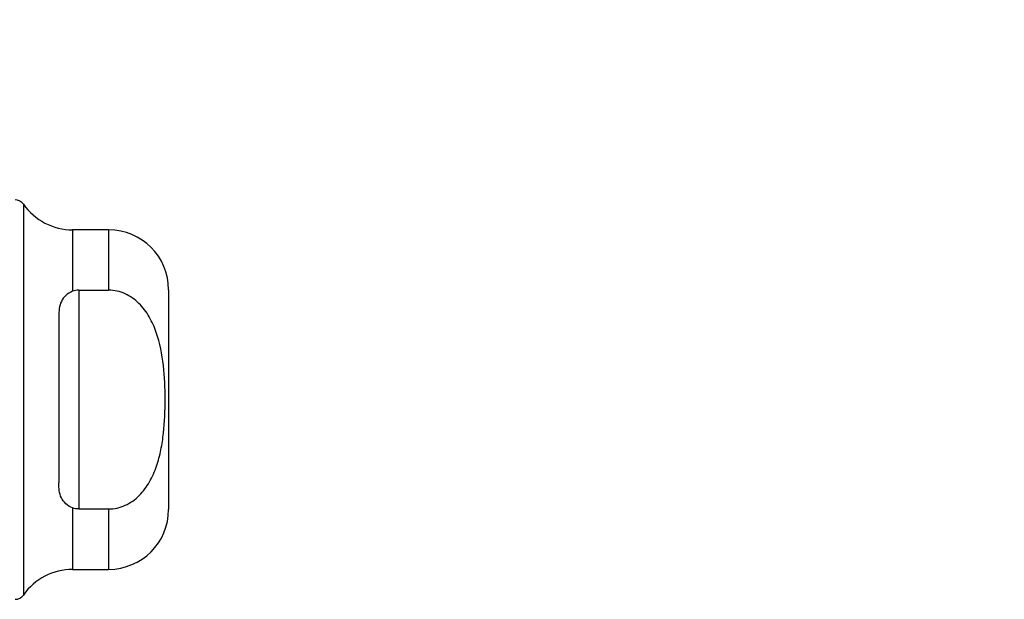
# Model space of a CAD drawing. Header units: inches. Extents: x 0.2 to 10.7, y 0.2 to 7.9.
# Tile 41 of 104: x 2.2218 to 2.3835, y 4.8585 to 4.9537. Entities that reach past the tile are written whole.
import ezdxf

# ---------------------------------------------------------------- set-up
doc = ezdxf.new("R2010")
doc.units = ezdxf.units.IN
doc.header["$MEASUREMENT"] = 0
doc.linetypes.add('HIDDEN', pattern=[0.07500000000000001, 0.05, -0.025])
doc.layers.add('DIMENSIONS', color=140, linetype='Continuous')
doc.styles.add('SLDTEXTSTYLE0', font='TXT', dxfattribs={"width": 0.7})
doc.dimstyles.new('SLDDIMSTYLE1', dxfattribs={"dimtxt": 0.0849609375, "dimasz": 0.13, "dimexe": 0, "dimexo": 0.0625, "dimgap": 0.021240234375, "dimtad": 0, "dimtih": 1, "dimtoh": 1, "dimlfac": 12, "dimrnd": 1e-09, "dimzin": 12, "dimdsep": 46, "dimtxsty": 'SLDTEXTSTYLE0', "dimsah": 1, "dimcen": 0.09, "dimadec": 0, "dimazin": 3, "dimtfac": 1, "dimtmove": 0, "dimatfit": 0, "dimfxl": 0, "dimfrac": 2, "dimtolj": 1, "dimtzin": 12, "dimarcsym": 0})

# ---------------------------------------------------------------- blocks, each defined once
blk = doc.blocks.new('_D_8')
at = {"layer": 'DIMENSIONS'}
for p, q in [((1.981681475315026, 4.952462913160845), (1.981681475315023, 5.831757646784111)), ((2.133514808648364, 5.232035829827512), (2.133514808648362, 5.831757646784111)), ((1.395652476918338, 5.706757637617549), (1.367122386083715, 5.706757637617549)), ((1.367122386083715, 5.706757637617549), (1.367122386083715, 5.571726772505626)), ((1.648121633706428, 5.706757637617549), (1.67665172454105, 5.706757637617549)), ((1.67665172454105, 5.706757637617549), (1.67665172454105, 5.571726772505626)), ((1.981681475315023, 5.706757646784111), (1.763254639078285, 5.706757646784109)), ((2.133514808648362, 5.706757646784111), (2.383514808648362, 5.706757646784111)), ((1.367122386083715, 5.571726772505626), (1.395652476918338, 5.571726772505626)), ((1.67665172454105, 5.571726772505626), (1.648121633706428, 5.571726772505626))]:
    blk.add_line(p, q, dxfattribs=at)
for points in [[(1.981681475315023, 5.706757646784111), (1.851681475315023, 5.72675764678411), (1.851681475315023, 5.686757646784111)], [(2.133514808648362, 5.706757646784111), (2.263514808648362, 5.686757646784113), (2.263514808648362, 5.726757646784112)]]:
    blk.add_solid(points, dxfattribs=at)
at = {"layer": 'DIMENSIONS', "char_height": 0.08333333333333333, "attachment_point": 1, "style": 'SLDTEXTSTYLE0'}
for s, insert in [('1.82', (1.395652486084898, 5.833200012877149)), ('46.3', (1.395652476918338, 5.679149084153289))]:
    blk.add_mtext(s, dxfattribs=dict(at, insert=insert))

msp = doc.modelspace()

# ---------------------------------------------------------------- linework, layer by layer
at = {"color": 7, "linetype": 'Continuous', "lineweight": 25}
for p, q in [((2.222454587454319, 4.923371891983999), (2.222454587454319, 4.859161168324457)), ((2.236443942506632, 4.919153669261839), (2.230531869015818, 4.919153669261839)), ((2.230531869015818, 4.919153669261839), (2.230531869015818, 4.909053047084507)), ((2.236443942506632, 4.919153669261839), (2.236443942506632, 4.909236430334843)), ((2.231522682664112, 4.909236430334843), (2.231522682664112, 4.873296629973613)), ((2.231522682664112, 4.909236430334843), (2.236443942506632, 4.909236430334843)), ((2.246286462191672, 4.909311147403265), (2.246286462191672, 4.873221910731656)), ((2.228241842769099, 4.904954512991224), (2.228241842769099, 4.877578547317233)), ((2.230531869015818, 4.87348001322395), (2.230531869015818, 4.863379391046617)), ((2.231522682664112, 4.873296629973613), (2.236443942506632, 4.873296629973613)), ((2.236443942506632, 4.873296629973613), (2.236443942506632, 4.863379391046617)), ((2.230531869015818, 4.863379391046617), (2.236443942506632, 4.863379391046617))]:
    msp.add_line(p, q, dxfattribs=at)
at = {"color": 7, "linetype": 'HIDDEN', "lineweight": 18}
for p, q in [((2.222454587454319, 4.859161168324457), (2.222454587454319, 4.923371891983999)), ((2.230531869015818, 4.909053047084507), (2.230531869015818, 4.919153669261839)), ((2.236443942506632, 4.909236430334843), (2.236443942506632, 4.919153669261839)), ((2.231522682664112, 4.909236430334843), (2.231522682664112, 4.873296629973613)), ((2.230531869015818, 4.863379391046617), (2.230531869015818, 4.87348001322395)), ((2.236443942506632, 4.863379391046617), (2.236443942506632, 4.873296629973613))]:
    msp.add_line(p, q, dxfattribs=at)
at = {"color": 7, "linetype": 'Continuous', "lineweight": 25}
for centre, radius, start, end in [((2.221108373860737, 4.922434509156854), 0.001640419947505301, 34.84990457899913, 90), ((2.230531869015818, 4.928996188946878), 0.009842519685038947, 214.8499045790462, 270.0000000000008), ((2.236443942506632, 4.9093111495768), 0.009842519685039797, 5.170309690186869e-12, 90), ((2.236443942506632, 4.873221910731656), 0.009842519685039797, 270.0000000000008, 0), ((2.230531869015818, 4.853536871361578), 0.009842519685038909, 90, 145.1500954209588), ((2.221108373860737, 4.860098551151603), 0.001640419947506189, 270.0000000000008, 325.1500954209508)]:
    msp.add_arc(centre, radius, start, end, dxfattribs=at)
for points, knots in [([(2.230531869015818, 4.909053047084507), (2.230081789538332, 4.908880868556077), (2.229696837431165, 4.908648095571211), (2.22907754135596, 4.908079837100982), (2.228844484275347, 4.907744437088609), (2.228508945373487, 4.90702264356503), (2.228401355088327, 4.906630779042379), (2.228267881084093, 4.905813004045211), (2.228241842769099, 4.905389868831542), (2.228241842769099, 4.904954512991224)], [0, 0, 0, 0, 0.25, 0.25, 0.5, 0.5, 0.75, 0.75, 1, 1, 1, 1]), ([(2.236443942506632, 4.873296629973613), (2.236918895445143, 4.873296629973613), (2.237383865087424, 4.873349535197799), (2.238295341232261, 4.873553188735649), (2.238746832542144, 4.873706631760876), (2.239602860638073, 4.874098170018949), (2.240006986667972, 4.874334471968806), (2.240772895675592, 4.874878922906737), (2.241134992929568, 4.875188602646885), (2.242128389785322, 4.876180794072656), (2.242687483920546, 4.876942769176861), (2.243622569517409, 4.878571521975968), (2.243993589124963, 4.879425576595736), (2.244602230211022, 4.88118852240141), (2.244839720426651, 4.882102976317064), (2.245210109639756, 4.883930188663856), (2.245344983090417, 4.884847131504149), (2.245649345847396, 4.887604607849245), (2.245724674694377, 4.889451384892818), (2.245722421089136, 4.893155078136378), (2.245644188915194, 4.895020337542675), (2.245225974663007, 4.898716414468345), (2.244881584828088, 4.900563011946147), (2.243962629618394, 4.903182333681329), (2.243585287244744, 4.904037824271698), (2.242645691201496, 4.905650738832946), (2.242089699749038, 4.906399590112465), (2.240755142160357, 4.907714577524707), (2.240006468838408, 4.908253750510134), (2.238726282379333, 4.908834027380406), (2.238280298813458, 4.908984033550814), (2.237377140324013, 4.909184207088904), (2.236915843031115, 4.909236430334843), (2.236443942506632, 4.909236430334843)], [0, 0, 0, 0, 0.03124999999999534, 0.03124999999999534, 0.06249999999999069, 0.06249999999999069, 0.09374999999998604, 0.09374999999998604, 0.1249999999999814, 0.1249999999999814, 0.1874999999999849, 0.1874999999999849, 0.2499999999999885, 0.2499999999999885, 0.3124999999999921, 0.3124999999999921, 0.3749999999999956, 0.3749999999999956, 0.4999999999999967, 0.4999999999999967, 0.6249999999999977, 0.6249999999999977, 0.7499999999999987, 0.7499999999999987, 0.8124999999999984, 0.8124999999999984, 0.8749999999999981, 0.8749999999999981, 0.9374999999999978, 0.9374999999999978, 0.9687499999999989, 0.9687499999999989, 1, 1, 1, 1]), ([(2.230531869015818, 4.87348001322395), (2.230081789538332, 4.873652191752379), (2.229696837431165, 4.873884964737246), (2.22907754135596, 4.874453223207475), (2.228844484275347, 4.874788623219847), (2.228508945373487, 4.875510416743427), (2.228401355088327, 4.875902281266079), (2.228267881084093, 4.876720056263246), (2.228241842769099, 4.877143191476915), (2.228241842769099, 4.877578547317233)], [0, 0, 0, 0, 0.25, 0.25, 0.5, 0.5, 0.75, 0.75, 1, 1, 1, 1])]:
    msp.add_open_spline(points, degree=3, knots=knots, dxfattribs=at)
for points in [[(2.231522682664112, 4.909236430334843), (2.231177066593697, 4.909236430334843), (2.230841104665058, 4.909171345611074), (2.230531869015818, 4.909053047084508)], [(2.231522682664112, 4.873296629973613), (2.231177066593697, 4.873296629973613), (2.230841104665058, 4.873361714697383), (2.230531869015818, 4.873480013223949)]]:
    msp.add_open_spline(points, degree=3, dxfattribs=at)

# ---------------------------------------------------------------- dimensions: what is measured, and where the dimension line sits
at = {"layer": 'DIMENSIONS'}
dim = msp.add_linear_dim(base=(2.133514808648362, 5.70675764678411), p1=(1.981681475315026, 4.902462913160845), p2=(2.133514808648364, 5.182035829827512), dimstyle='SLDDIMSTYLE1', dxfattribs=at)
dim.commit()
dim.dimension.update_dxf_attribs({"geometry": '_D_8', "text_midpoint": (1.521887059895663, 5.706757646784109), "dimtype": 160})

doc.saveas('drawing.dxf')
